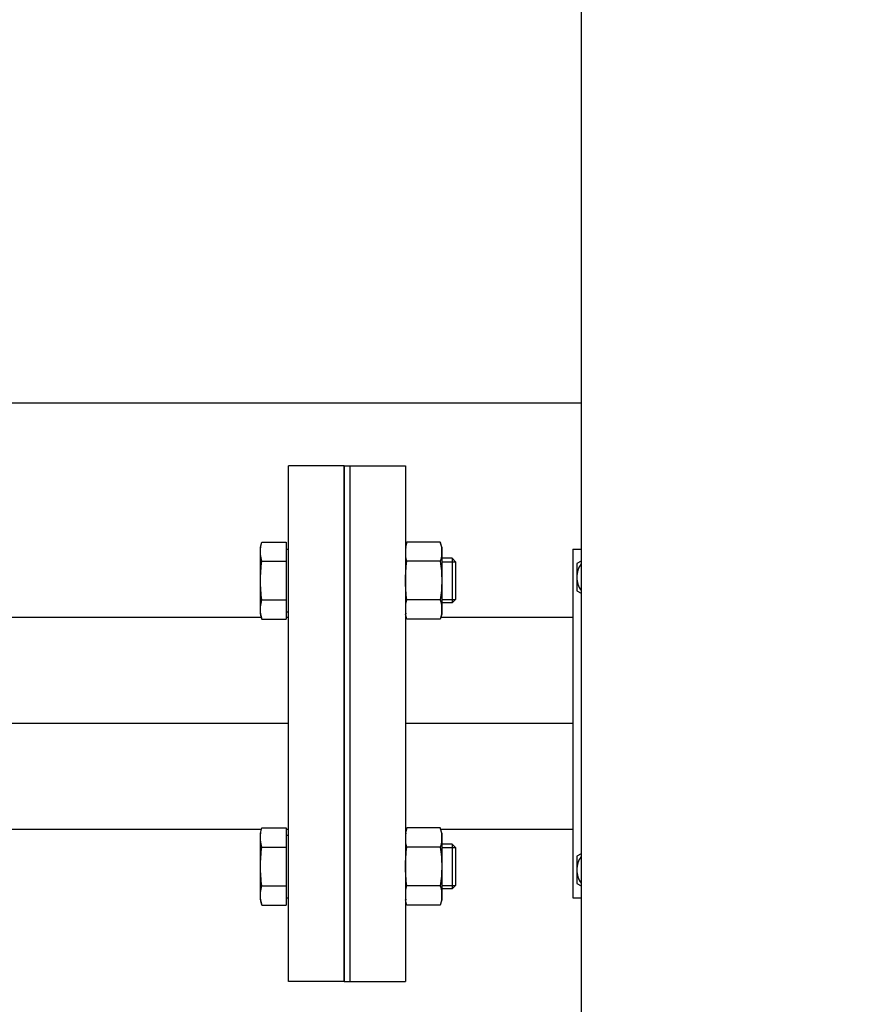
# Model space of a CAD drawing. Header units: millimetres. Extents: x 0 to 1189, y 0 to 841.
# Tile 83 of 172: x 755 to 767, y 310 to 324. Entities that reach past the tile are written whole.
import ezdxf
from ezdxf.enums import TextEntityAlignment as Align

# ---------------------------------------------------------------- set-up
doc = ezdxf.new("R2010")
doc.units = ezdxf.units.MM
doc.header["$LTSCALE"] = 65.395
doc.linetypes.add('CENTER', pattern=[0.6, 0.375, -0.075, 0.075, -0.075])
doc.layers.get('0').update_dxf_attribs({"linetype": 'CONTINUOUS'})
for name, color, linetype in [('1907_153701_06_AC_PBL1874', 7, 'CONTINUOUS'), ('32007_153200_10_ABL1866', 7, 'CONTINUOUS'), ('32007_153200_10_T1_PBL2087', 7, 'CONTINUOUS'), ('32007_153200_12_ABL1862', 7, 'CONTINUOUS'), ('32007_153200_12_T1_PBL2088', 7, 'CONTINUOUS'), ('8M32E_GENSET_GRUNDRAHMEN_ABL1726', 7, 'CONTINUOUS'), ('8M32E_GENSET_GRUNDRAHMEN_T1_PBL1727', 7, 'CONTINUOUS'), ('8M32E_GENSET_SCHUTZHAUBE_ABL1856', 7, 'CONTINUOUS'), ('8M32E_GENSET_SCHUTZHAUBE_T1_PBL1857', 7, 'CONTINUOUS'), ('8M32E_GENSET_VERROHRUNG_ABL1728', 7, 'CONTINUOUS'), ('D931_1-M10X120_PBL1876', 7, 'CONTINUOUS'), ('D931_1-M10X120_PBL1877', 7, 'CONTINUOUS'), ('D931_1-M16X60_PBL1858', 7, 'CONTINUOUS'), ('D931_1-M16X60_PBL1859', 7, 'CONTINUOUS'), ('D934-M16_PBL1870', 7, 'CONTINUOUS'), ('D934-M16_PBL1871', 7, 'CONTINUOUS'), ('E1514-FF-DN65-PN16X2_PBL1864', 7, 'CONTINUOUS'), ('EN1092-1-01A-DN65_PN16-77_5_PBL1863', 7, 'CONTINUOUS'), ('EN1092-1-01A-DN65_PN16-77_5_PBL1867', 7, 'CONTINUOUS'), ('oben_15_VBL1723', 7, 'CONTINUOUS')]:
    doc.layers.add(name, color=color, linetype=linetype)
doc.styles.get("Standard").update_dxf_attribs({"font": 'txt', "width": 0.6})
doc.dimstyles.new('DIMSTYLE_4', dxfattribs={"dimtxt": 3.5, "dimasz": 3.5, "dimexe": 1.8, "dimexo": 0, "dimgap": 0.875, "dimtad": 1, "dimdec": 0, "dimlfac": 25, "dimdsep": 46, "dimtxsty": 'Standard', "dimblk": '_FILLED', "dimblk1": '_FILLED', "dimblk2": '_FILLED', "dimcen": 0.09, "dimadec": 0, "dimazin": 0, "dimtp": 2, "dimtm": 2, "dimtfac": 1, "dimtdec": 0, "dimtofl": 0, "dimtmove": 0, "dimatfit": 3, "dimldrblk": '_FILLED', "dimfxl": 1, "dimtolj": 1, "dimarcsym": 0})

# ---------------------------------------------------------------- blocks, each defined once
blk = doc.blocks.new('_FILLED')
at = {"color": 0, "linetype": 'ByBlock'}
blk.add_solid([(0, 0), (-1, 0.1671), (-1, -0.1671)], dxfattribs=at)
blk = doc.blocks.new('*D15')
at = {"color": 2, "linetype": 'Continuous'}
for p, q in [((625.179, 298.937), (625.179, 365.017)), ((1060.23, 300.061), (1060.23, 365.017)), ((625.179, 363.217), (842.705, 363.217)), ((1060.23, 363.217), (842.705, 363.217))]:
    blk.add_line(p, q, dxfattribs=at)
at = {"color": 2, "linetype": 'Continuous', "xscale": 3.5, "yscale": 3.5, "zscale": 3.5, "rotation": 180}
blk.add_blockref('_FILLED', (625.179, 363.217), dxfattribs=at)
at = {"color": 2, "linetype": 'Continuous', "xscale": 3.5, "yscale": 3.5, "zscale": 3.5}
blk.add_blockref('_FILLED', (1060.23, 363.217), dxfattribs=at)
at = {"color": 2, "linetype": 'Continuous', "width": 0.647619}
blk.add_text('10876', height=3.5, dxfattribs=at).set_placement((842.705, 364.092), align=Align.CENTER)
blk = doc.blocks.new('*D20')
at = {"color": 2, "linetype": 'Continuous'}
for p, q in [((706.699, 346.077), (1080.914, 346.077)), ((1079.114, 346.077), (1079.114, 292.387)), ((1079.114, 238.697), (1079.114, 292.387)), ((699.939, 238.697), (1080.914, 238.697))]:
    blk.add_line(p, q, dxfattribs=at)
at = {"color": 2, "linetype": 'Continuous', "xscale": 3.5, "yscale": 3.5, "zscale": 3.5}
for p, rotation in [((1079.114, 346.077), 90), ((1079.114, 238.697), 270)]:
    blk.add_blockref('_FILLED', p, dxfattribs=dict(at, rotation=rotation))
at = {"color": 2, "linetype": 'Continuous', "width": 0.690476}
blk.add_text('2684', height=3.5, rotation=90, dxfattribs=at).set_placement((1078.239, 292.387), align=Align.CENTER)
blk = doc.blocks.new('8M32E_GENSET_GRUNDRAHMEN_T1_PBL1727', base_point=(813.219, 294.137))
at = {"layer": '8M32E_GENSET_GRUNDRAHMEN_T1_PBL1727', "color": 7, "linetype": 'Continuous'}
blk.add_line((753.179, 318.337), (762.859, 318.337), dxfattribs=at)
blk = doc.blocks.new('8M32E_GENSET_GRUNDRAHMEN_ABL1726', base_point=(813.219, 294.137))
at = {"layer": '8M32E_GENSET_GRUNDRAHMEN_T1_PBL1727'}
blk.add_blockref('8M32E_GENSET_GRUNDRAHMEN_T1_PBL1727', (813.219, 294.137), dxfattribs=at)
blk = doc.blocks.new('D931_1-M16X60_PBL1858', base_point=(759.659, 311.686))
at = {"layer": 'D931_1-M16X60_PBL1858', "color": 7, "linetype": 'Continuous'}
for p, q in [((758.259, 312.166), (758.279, 312.241)), ((758.259, 311.207), (758.259, 312.166)), ((758.279, 312.241), (758.627, 312.241)), ((758.627, 312.241), (758.627, 311.132)), ((758.627, 312.136), (758.659, 312.136)), ((758.279, 311.963), (758.627, 311.963)), ((761.01, 312.006), (760.859, 312.006)), ((761.01, 312.006), (761.01, 311.366)), ((761.059, 311.957), (761.01, 312.006)), ((761.059, 311.957), (761.059, 311.415)), ((758.279, 311.409), (758.627, 311.409)), ((761.059, 311.415), (761.01, 311.366)), ((761.01, 311.366), (760.859, 311.366)), ((758.259, 311.207), (758.279, 311.132)), ((758.279, 311.132), (758.627, 311.132)), ((758.627, 311.236), (758.659, 311.236))]:
    blk.add_line(p, q, dxfattribs=at)
at = {"layer": 'D931_1-M16X60_PBL1858', "color": 2, "linetype": 'Continuous'}
for p, q in [((760.859, 311.957), (761.059, 311.957)), ((760.859, 311.415), (761.059, 311.415))]:
    blk.add_line(p, q, dxfattribs=at)
at = {"layer": 'D931_1-M16X60_PBL1858', "color": 7, "linetype": 'Continuous'}
for points in [[(758.279, 311.963), (758.262, 312.029), (758.255, 312.098), (758.264, 312.165)], [(758.264, 312.165), (758.267, 312.191), (758.273, 312.216), (758.279, 312.241)], [(758.279, 311.409), (758.267, 311.501), (758.252, 311.686), (758.267, 311.872), (758.279, 311.963)], [(758.264, 311.208), (758.255, 311.274), (758.262, 311.344), (758.279, 311.409)], [(758.279, 311.132), (758.273, 311.157), (758.267, 311.182), (758.264, 311.208)]]:
    blk.add_open_spline(points, degree=3, dxfattribs=at)
blk = doc.blocks.new('D931_1-M16X60_PBL1859', base_point=(759.659, 315.788))
at = {"layer": 'D931_1-M16X60_PBL1859', "color": 7, "linetype": 'Continuous'}
for p, q in [((758.259, 316.267), (758.279, 316.342)), ((758.259, 315.308), (758.259, 316.267)), ((758.279, 316.342), (758.627, 316.342)), ((758.627, 316.342), (758.627, 315.233)), ((758.627, 316.238), (758.659, 316.238)), ((758.279, 316.065), (758.627, 316.065)), ((761.01, 316.108), (760.859, 316.108)), ((761.01, 316.108), (761.01, 315.468)), ((761.059, 316.058), (761.01, 316.108)), ((761.059, 316.058), (761.059, 315.517)), ((758.279, 315.51), (758.627, 315.51)), ((761.059, 315.517), (761.01, 315.468)), ((761.01, 315.468), (760.859, 315.468)), ((758.259, 315.308), (758.279, 315.233)), ((758.279, 315.233), (758.627, 315.233)), ((758.627, 315.338), (758.659, 315.338))]:
    blk.add_line(p, q, dxfattribs=at)
at = {"layer": 'D931_1-M16X60_PBL1859', "color": 2, "linetype": 'Continuous'}
for p, q in [((760.859, 316.058), (761.059, 316.058)), ((760.859, 315.517), (761.059, 315.517))]:
    blk.add_line(p, q, dxfattribs=at)
at = {"layer": 'D931_1-M16X60_PBL1859', "color": 7, "linetype": 'Continuous'}
for points in [[(758.279, 316.065), (758.262, 316.13), (758.255, 316.2), (758.264, 316.266)], [(758.264, 316.266), (758.267, 316.292), (758.273, 316.317), (758.279, 316.342)], [(758.279, 315.51), (758.267, 315.602), (758.252, 315.788), (758.267, 315.973), (758.279, 316.065)], [(758.264, 315.309), (758.255, 315.376), (758.262, 315.445), (758.279, 315.51)], [(758.279, 315.233), (758.273, 315.258), (758.267, 315.283), (758.264, 315.309)]]:
    blk.add_open_spline(points, degree=3, dxfattribs=at)
blk = doc.blocks.new('EN1092-1-01A-DN65_PN16-77_5_PBL1863', base_point=(759.059, 313.737))
at = {"layer": 'EN1092-1-01A-DN65_PN16-77_5_PBL1863', "color": 7, "linetype": 'Continuous'}
for p, q in [((758.659, 310.037), (758.659, 317.437)), ((759.459, 317.437), (758.659, 317.437)), ((759.459, 310.037), (759.459, 317.437)), ((759.459, 310.037), (758.659, 310.037))]:
    blk.add_line(p, q, dxfattribs=at)
blk = doc.blocks.new('32007_153200_12_T1_PBL2088', base_point=(756.283, 313.737))
at = {"layer": '32007_153200_12_T1_PBL2088', "color": 7, "linetype": 'Continuous'}
for p, q in [((758.272, 315.259), (753.907, 315.259)), ((758.659, 315.259), (758.627, 315.259)), ((758.272, 312.215), (753.908, 312.215)), ((758.659, 312.215), (758.627, 312.215))]:
    blk.add_line(p, q, dxfattribs=at)
at = {"layer": '32007_153200_12_T1_PBL2088', "color": 2, "linetype": 'CENTER'}
blk.add_line((758.659, 313.737), (754.239, 313.737), dxfattribs=at)
blk = doc.blocks.new('32007_153200_12_ABL1862', base_point=(699.67, 313.737))
at = {"layer": '32007_153200_12_T1_PBL2088'}
blk.add_blockref('32007_153200_12_T1_PBL2088', (756.283, 313.737), dxfattribs=at)
at = {"layer": 'EN1092-1-01A-DN65_PN16-77_5_PBL1863'}
blk.add_blockref('EN1092-1-01A-DN65_PN16-77_5_PBL1863', (759.059, 313.737), dxfattribs=at)
blk = doc.blocks.new('E1514-FF-DN65-PN16X2_PBL1864', base_point=(759.499, 313.737))
at = {"layer": 'E1514-FF-DN65-PN16X2_PBL1864', "color": 7, "linetype": 'Continuous'}
for p, q in [((759.459, 317.437), (759.459, 310.037)), ((759.459, 317.437), (759.539, 317.437)), ((759.539, 317.437), (759.539, 310.037)), ((759.459, 310.037), (759.539, 310.037))]:
    blk.add_line(p, q, dxfattribs=at)
blk = doc.blocks.new('EN1092-1-01A-DN65_PN16-77_5_PBL1867', base_point=(759.939, 313.737))
at = {"layer": 'EN1092-1-01A-DN65_PN16-77_5_PBL1867', "color": 7, "linetype": 'Continuous'}
for p, q in [((759.539, 317.437), (759.539, 310.037)), ((759.539, 317.437), (760.339, 317.437)), ((760.339, 317.437), (760.339, 310.037)), ((759.539, 310.037), (760.339, 310.037))]:
    blk.add_line(p, q, dxfattribs=at)
blk = doc.blocks.new('32007_153200_10_T1_PBL2087', base_point=(761.539, 313.737))
at = {"layer": '32007_153200_10_T1_PBL2087', "color": 7, "linetype": 'Continuous'}
for p, q in [((760.352, 315.259), (760.339, 315.259)), ((762.739, 315.259), (760.846, 315.259)), ((760.352, 312.215), (760.339, 312.215)), ((762.739, 312.215), (760.846, 312.215))]:
    blk.add_line(p, q, dxfattribs=at)
at = {"layer": '32007_153200_10_T1_PBL2087', "color": 2, "linetype": 'CENTER'}
blk.add_line((762.739, 313.737), (760.339, 313.737), dxfattribs=at)
blk = doc.blocks.new('32007_153200_10_ABL1866', base_point=(761.139, 313.737))
at = {"layer": '32007_153200_10_T1_PBL2087'}
blk.add_blockref('32007_153200_10_T1_PBL2087', (761.539, 313.737), dxfattribs=at)
at = {"layer": 'EN1092-1-01A-DN65_PN16-77_5_PBL1867'}
blk.add_blockref('EN1092-1-01A-DN65_PN16-77_5_PBL1867', (759.939, 313.737), dxfattribs=at)
blk = doc.blocks.new('D934-M16_PBL1870', base_point=(760.599, 315.788))
at = {"layer": 'D934-M16_PBL1870', "color": 7, "linetype": 'Continuous'}
for p, q in [((760.359, 316.342), (760.339, 316.267)), ((760.839, 316.342), (760.359, 316.342)), ((760.859, 316.267), (760.839, 316.342)), ((760.859, 316.267), (760.859, 315.308)), ((760.839, 316.065), (760.359, 316.065)), ((760.839, 315.51), (760.359, 315.51)), ((760.359, 315.233), (760.339, 315.308)), ((760.839, 315.233), (760.359, 315.233)), ((760.859, 315.308), (760.839, 315.233))]:
    blk.add_line(p, q, dxfattribs=at)
for centre, start, end in [((760.806, 316.203), 172.3872, 186.8024), ((760.806, 315.372), 173.1976, 187.6128)]:
    blk.add_arc(centre, 0.467, start, end, dxfattribs=at)
for points in [[(760.344, 316.265), (760.347, 316.291), (760.353, 316.317), (760.359, 316.342)], [(760.839, 316.342), (760.846, 316.317), (760.851, 316.291), (760.855, 316.265)], [(760.855, 316.265), (760.864, 316.199), (760.857, 316.129), (760.839, 316.065)], [(760.359, 315.51), (760.347, 315.602), (760.332, 315.788), (760.347, 315.973), (760.359, 316.065)], [(760.359, 316.065), (760.352, 316.092), (760.346, 316.12), (760.343, 316.148)], [(760.839, 316.065), (760.852, 315.973), (760.867, 315.788), (760.852, 315.602), (760.839, 315.51)], [(760.343, 315.427), (760.346, 315.455), (760.352, 315.483), (760.359, 315.51)], [(760.839, 315.51), (760.857, 315.446), (760.864, 315.376), (760.855, 315.31)], [(760.359, 315.233), (760.353, 315.259), (760.347, 315.284), (760.344, 315.31)], [(760.855, 315.31), (760.851, 315.284), (760.846, 315.259), (760.839, 315.233)]]:
    blk.add_open_spline(points, degree=3, dxfattribs=at)
blk = doc.blocks.new('D934-M16_PBL1871', base_point=(760.599, 311.686))
at = {"layer": 'D934-M16_PBL1871', "color": 7, "linetype": 'Continuous'}
for p, q in [((760.359, 312.241), (760.339, 312.166)), ((760.839, 312.241), (760.359, 312.241)), ((760.859, 312.166), (760.839, 312.241)), ((760.859, 312.166), (760.859, 311.207)), ((760.839, 311.963), (760.359, 311.963)), ((760.839, 311.409), (760.359, 311.409)), ((760.359, 311.132), (760.339, 311.207)), ((760.839, 311.132), (760.359, 311.132)), ((760.859, 311.207), (760.839, 311.132))]:
    blk.add_line(p, q, dxfattribs=at)
for centre, start, end in [((760.806, 312.102), 172.3872, 186.8024), ((760.806, 311.271), 173.1976, 187.6128)]:
    blk.add_arc(centre, 0.467, start, end, dxfattribs=at)
for points in [[(760.344, 312.164), (760.347, 312.19), (760.353, 312.215), (760.359, 312.241)], [(760.839, 312.241), (760.846, 312.215), (760.851, 312.19), (760.855, 312.164)], [(760.855, 312.164), (760.864, 312.097), (760.857, 312.028), (760.839, 311.963)], [(760.359, 311.409), (760.347, 311.501), (760.332, 311.686), (760.347, 311.872), (760.359, 311.963)], [(760.359, 311.963), (760.352, 311.991), (760.346, 312.019), (760.343, 312.047)], [(760.839, 311.963), (760.852, 311.872), (760.867, 311.686), (760.852, 311.501), (760.839, 311.409)], [(760.343, 311.326), (760.346, 311.354), (760.352, 311.382), (760.359, 311.409)], [(760.839, 311.409), (760.857, 311.344), (760.864, 311.275), (760.855, 311.209)], [(760.359, 311.132), (760.353, 311.157), (760.347, 311.183), (760.344, 311.209)], [(760.855, 311.209), (760.851, 311.183), (760.846, 311.157), (760.839, 311.132)]]:
    blk.add_open_spline(points, degree=3, dxfattribs=at)
blk = doc.blocks.new('1907_153701_06_AC_PBL1874', base_point=(762.799, 313.737))
at = {"layer": '1907_153701_06_AC_PBL1874', "color": 7, "linetype": 'Continuous'}
for p, q in [((762.739, 316.237), (762.739, 311.237)), ((762.739, 316.237), (762.859, 316.237)), ((762.739, 311.237), (762.859, 311.237))]:
    blk.add_line(p, q, dxfattribs=at)
blk = doc.blocks.new('D931_1-M10X120_PBL1876', base_point=(762.829, 315.837))
at = {"layer": 'D931_1-M10X120_PBL1876', "color": 7, "linetype": 'Continuous'}
for p, q in [((762.859, 316.068), (762.799, 316.033)), ((762.799, 316.033), (762.799, 315.641)), ((762.799, 315.641), (762.859, 315.606))]:
    blk.add_line(p, q, dxfattribs=at)
for points in [[(762.858, 316.028), (762.821, 315.973), (762.799, 315.904), (762.799, 315.837)], [(762.799, 315.837), (762.799, 315.77), (762.821, 315.701), (762.858, 315.646)]]:
    blk.add_open_spline(points, degree=3, dxfattribs=at)
blk = doc.blocks.new('D931_1-M10X120_PBL1877', base_point=(762.829, 311.637))
at = {"layer": 'D931_1-M10X120_PBL1877', "color": 7, "linetype": 'Continuous'}
for p, q in [((762.859, 311.868), (762.799, 311.833)), ((762.799, 311.833), (762.799, 311.441)), ((762.799, 311.441), (762.859, 311.406))]:
    blk.add_line(p, q, dxfattribs=at)
for points in [[(762.858, 311.828), (762.821, 311.773), (762.799, 311.704), (762.799, 311.637)], [(762.799, 311.637), (762.799, 311.57), (762.821, 311.501), (762.858, 311.446)]]:
    blk.add_open_spline(points, degree=3, dxfattribs=at)
blk = doc.blocks.new('8M32E_GENSET_VERROHRUNG_ABL1728', base_point=(818.583, 297.937))
at = {"layer": '1907_153701_06_AC_PBL1874'}
blk.add_blockref('1907_153701_06_AC_PBL1874', (762.799, 313.737), dxfattribs=at)
at = {"layer": '32007_153200_10_ABL1866'}
blk.add_blockref('32007_153200_10_ABL1866', (761.139, 313.737), dxfattribs=at)
at = {"layer": '32007_153200_12_ABL1862'}
blk.add_blockref('32007_153200_12_ABL1862', (699.67, 313.737), dxfattribs=at)
at = {"layer": 'D931_1-M10X120_PBL1876'}
blk.add_blockref('D931_1-M10X120_PBL1876', (762.829, 315.837), dxfattribs=at)
at = {"layer": 'D931_1-M10X120_PBL1877'}
blk.add_blockref('D931_1-M10X120_PBL1877', (762.829, 311.637), dxfattribs=at)
at = {"layer": 'D931_1-M16X60_PBL1858'}
blk.add_blockref('D931_1-M16X60_PBL1858', (759.659, 311.686), dxfattribs=at)
at = {"layer": 'D931_1-M16X60_PBL1859'}
blk.add_blockref('D931_1-M16X60_PBL1859', (759.659, 315.788), dxfattribs=at)
at = {"layer": 'D934-M16_PBL1870'}
blk.add_blockref('D934-M16_PBL1870', (760.599, 315.788), dxfattribs=at)
at = {"layer": 'D934-M16_PBL1871'}
blk.add_blockref('D934-M16_PBL1871', (760.599, 311.686), dxfattribs=at)
at = {"layer": 'E1514-FF-DN65-PN16X2_PBL1864'}
blk.add_blockref('E1514-FF-DN65-PN16X2_PBL1864', (759.499, 313.737), dxfattribs=at)
blk = doc.blocks.new('8M32E_GENSET_SCHUTZHAUBE_T1_PBL1857', base_point=(816.827, 294.137))
at = {"layer": '8M32E_GENSET_SCHUTZHAUBE_T1_PBL1857', "color": 7, "linetype": 'Continuous'}
blk.add_line((762.859, 327.537), (762.859, 260.737), dxfattribs=at)
blk = doc.blocks.new('8M32E_GENSET_SCHUTZHAUBE_ABL1856', base_point=(816.827, 294.137))
at = {"layer": '8M32E_GENSET_SCHUTZHAUBE_T1_PBL1857'}
blk.add_blockref('8M32E_GENSET_SCHUTZHAUBE_T1_PBL1857', (816.827, 294.137), dxfattribs=at)
blk = doc.blocks.new('OBEN_15_VBL1723', base_point=(841.392, 294.137))
at = {"layer": '8M32E_GENSET_GRUNDRAHMEN_ABL1726'}
blk.add_blockref('8M32E_GENSET_GRUNDRAHMEN_ABL1726', (813.219, 294.137), dxfattribs=at)
at = {"layer": '8M32E_GENSET_SCHUTZHAUBE_ABL1856'}
blk.add_blockref('8M32E_GENSET_SCHUTZHAUBE_ABL1856', (816.827, 294.137), dxfattribs=at)
at = {"layer": '8M32E_GENSET_VERROHRUNG_ABL1728'}
blk.add_blockref('8M32E_GENSET_VERROHRUNG_ABL1728', (818.583, 297.937), dxfattribs=at)

msp = doc.modelspace()

# ---------------------------------------------------------------- block references
at = {"layer": 'oben_15_VBL1723'}
msp.add_blockref('OBEN_15_VBL1723', (841.3924, 294.13694), dxfattribs=at)

# ---------------------------------------------------------------- dimensions: what is measured, and where the dimension line sits
at = {"color": 2, "linetype": 'Continuous'}
dim = msp.add_linear_dim(base=(1060.23025, 363.21732), p1=(625.17927, 298.93694), p2=(1060.23025, 300.06144), dimstyle='DIMSTYLE_4', dxfattribs=at)
dim.commit()
dim.dimension.update_dxf_attribs({"geometry": '*D15', "text_midpoint": (842.37141, 363.21732), "dimtype": 160})
dim = msp.add_linear_dim(base=(1079.1142, 346.07654), p1=(699.93927, 238.69694), p2=(706.69927, 346.07654), angle=90, dimstyle='DIMSTYLE_4', dxfattribs=at)
dim.commit()
dim.dimension.update_dxf_attribs({"geometry": '*D20', "text_midpoint": (1079.1142, 292.0534), "dimtype": 160})

doc.saveas('drawing.dxf')
